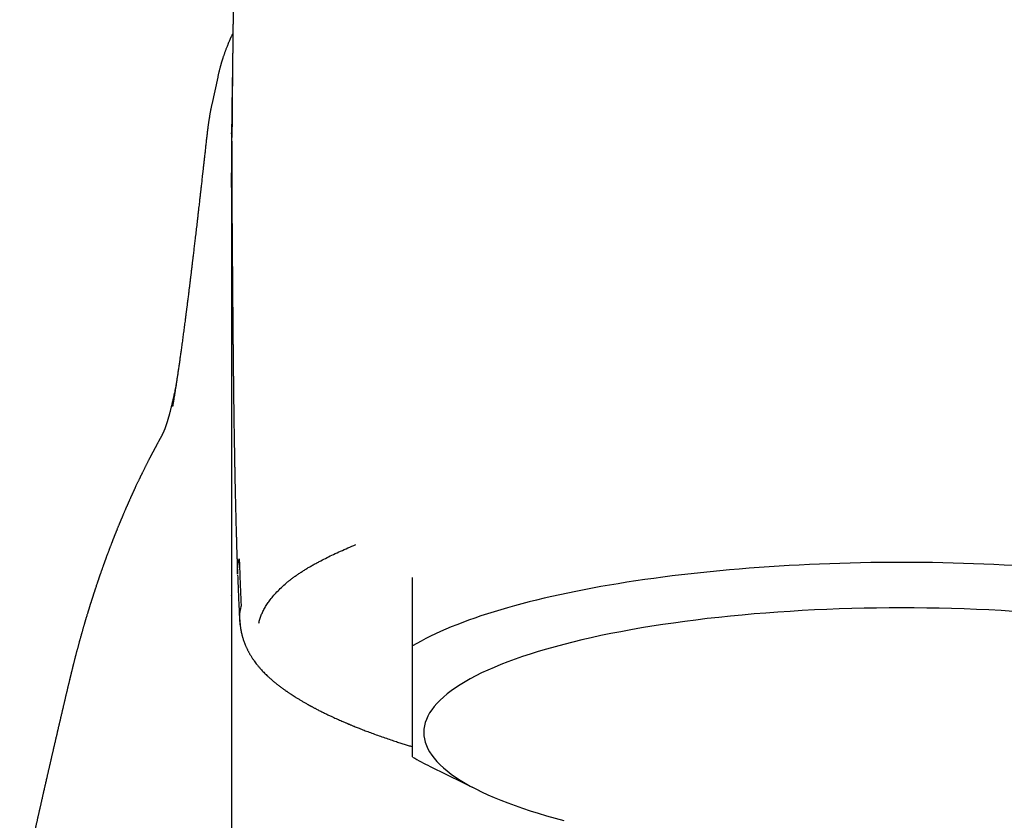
# Model space of a CAD drawing. Header units: millimetres. Extents: x 8 to 763, y 12 to 534.
# Tile 17 of 23: x 378 to 400, y 504 to 522. Entities that reach past the tile are written whole.
import ezdxf

# ---------------------------------------------------------------- set-up
doc = ezdxf.new("R2010")
doc.units = ezdxf.units.MM

msp = doc.modelspace()

# ---------------------------------------------------------------- linework, layer by layer
at = {"color": 7, "linetype": 'Continuous', "lineweight": 30}
for p, q in [((382.483, 520.389), (382.349, 519.77)), ((382.483, 520.385), (382.484, 520.389)), ((382.794, 519.109), (382.794, 519.131)), ((381.467, 512.981), (381.469, 512.991)), ((381.161, 512.211), (381.163, 512.213)), ((386.868, 507.596), (386.868, 509.136)), ((382.792, 508.725), (382.792, 508.727)), ((379.153, 506.843), (379.155, 506.85)), ((387.259, 504.886), (388.364, 504.342))]:
    msp.add_line(p, q, dxfattribs=at)
at = {"color": 7, "linetype": 'Continuous', "lineweight": 30, "flags": 128}
for points in [[(400.4, 509.403), (400.173, 509.415), (399.944, 509.426), (399.716, 509.436), (399.486, 509.445), (399.256, 509.452), (399.025, 509.459), (398.794, 509.464), (398.563, 509.468), (398.331, 509.471), (398.1, 509.473), (397.868, 509.473), (397.636, 509.473), (397.404, 509.471), (397.172, 509.468), (396.941, 509.464), (396.71, 509.459), (396.479, 509.452), (396.249, 509.445), (396.02, 509.436), (395.791, 509.426), (395.563, 509.415), (395.336, 509.403), (395.109, 509.389), (394.884, 509.375), (394.66, 509.359), (394.437, 509.343), (394.216, 509.325), (393.995, 509.306), (393.777, 509.286), (393.559, 509.265), (393.344, 509.242), (393.13, 509.219), (392.917, 509.195), (392.707, 509.169), (392.499, 509.143), (392.292, 509.115), (392.088, 509.087), (391.886, 509.057), (391.686, 509.026), (391.488, 508.995), (391.293, 508.962), (391.1, 508.929), (390.91, 508.894), (390.722, 508.859), (390.537, 508.822), (390.355, 508.785), (390.176, 508.746), (389.999, 508.707), (389.825, 508.667), (389.655, 508.626), (389.487, 508.585), (389.323, 508.542), (389.162, 508.498), (389.004, 508.454), (388.849, 508.409), (388.698, 508.363), (388.55, 508.317), (388.405, 508.27), (388.265, 508.222), (388.127, 508.173), (387.994, 508.124), (387.864, 508.073), (387.737, 508.023), (387.615, 507.971), (387.496, 507.92), (387.382, 507.867), (387.271, 507.814), (387.164, 507.76), (387.061, 507.706), (386.962, 507.652), (386.868, 507.596)], [(382.791, 508.725), (382.791, 497.785), (382.791, 486.846), (382.791, 475.907), (382.791, 464.968), (382.791, 454.028), (382.791, 443.088)], [(400.377, 508.373), (400.103, 508.39), (399.827, 508.404), (399.549, 508.416), (399.271, 508.427), (398.991, 508.435), (398.711, 508.442), (398.43, 508.447), (398.149, 508.45), (397.868, 508.451), (397.586, 508.45), (397.305, 508.447), (397.024, 508.442), (396.744, 508.435), (396.464, 508.427), (396.186, 508.416), (395.909, 508.404), (395.633, 508.39), (395.358, 508.373), (395.085, 508.355), (394.814, 508.335), (394.546, 508.314), (394.279, 508.29), (394.015, 508.265), (393.754, 508.238), (393.495, 508.209), (393.24, 508.178), (392.987, 508.145), (392.738, 508.111), (392.493, 508.076), (392.251, 508.038), (392.013, 507.999), (391.779, 507.958), (391.549, 507.916), (391.323, 507.872), (391.102, 507.827), (390.886, 507.78), (390.674, 507.731), (390.468, 507.682), (390.266, 507.63), (390.07, 507.578), (389.879, 507.524), (389.693, 507.469), (389.513, 507.413), (389.339, 507.355), (389.171, 507.296), (389.008, 507.236), (388.852, 507.176), (388.702, 507.114), (388.558, 507.05), (388.42, 506.987), (388.289, 506.922), (388.165, 506.856), (388.047, 506.789), (387.936, 506.722), (387.832, 506.654), (387.734, 506.585), (387.644, 506.516), (387.56, 506.446), (387.484, 506.375), (387.415, 506.304), (387.353, 506.233), (387.298, 506.161), (387.25, 506.088), (387.21, 506.016), (387.177, 505.943), (387.151, 505.87), (387.132, 505.797), (387.121, 505.724), (387.118, 505.65)], [(387.118, 505.65), (387.121, 505.577), (387.132, 505.504), (387.151, 505.431), (387.177, 505.358), (387.21, 505.285), (387.25, 505.212), (387.298, 505.14), (387.353, 505.068), (387.415, 504.997), (387.484, 504.925), (387.56, 504.855), (387.644, 504.785), (387.734, 504.715), (387.832, 504.647), (387.936, 504.579), (388.047, 504.511), (388.165, 504.445), (388.289, 504.379), (388.42, 504.314), (388.558, 504.25), (388.702, 504.187), (388.852, 504.125), (389.008, 504.064), (389.171, 504.004), (389.339, 503.945), (389.513, 503.888), (389.693, 503.832), (389.879, 503.776), (390.07, 503.723), (390.266, 503.67)]]:
    msp.add_lwpolyline(points, dxfattribs=at)
at = {"color": 7, "linetype": 'Continuous', "lineweight": 30}
msp.add_arc((389.694, 509.854), 5.533, 239.2808, 243.8866, dxfattribs=at)
for points, knots in [([(382.932, 527.016), (382.932, 527.015), (382.931, 526.994), (382.93, 526.955), (382.928, 526.877), (382.926, 526.78), (382.923, 526.651), (382.919, 526.509), (382.916, 526.355), (382.913, 526.229), (382.91, 526.134), (382.909, 526.072), (382.908, 526.016), (382.906, 525.966), (382.905, 525.918), (382.904, 525.869), (382.903, 525.814), (382.902, 525.751), (382.9, 525.681), (382.898, 525.608), (382.897, 525.535), (382.894, 525.411), (382.89, 525.233), (382.885, 524.997), (382.88, 524.758), (382.875, 524.516), (382.871, 524.271), (382.867, 524.068), (382.864, 523.912), (382.862, 523.805), (382.86, 523.706), (382.859, 523.622), (382.857, 523.551), (382.856, 523.486), (382.855, 523.415), (382.854, 523.337), (382.852, 523.252), (382.851, 523.165), (382.849, 523.08), (382.848, 522.997), (382.847, 522.915), (382.845, 522.829), (382.844, 522.733), (382.842, 522.623), (382.84, 522.504), (382.838, 522.383), (382.837, 522.266), (382.835, 522.152), (382.833, 522.044), (382.832, 521.944), (382.831, 521.852), (382.83, 521.767), (382.828, 521.686), (382.827, 521.602), (382.826, 521.512), (382.825, 521.415), (382.824, 521.313), (382.822, 521.208), (382.821, 521.103), (382.82, 521.002), (382.819, 520.908), (382.818, 520.816), (382.817, 520.722), (382.816, 520.625), (382.815, 520.526), (382.814, 520.427), (382.813, 520.338), (382.812, 520.261), (382.812, 520.192), (382.811, 520.121), (382.81, 520.039), (382.809, 519.95), (382.809, 519.858), (382.808, 519.767), (382.807, 519.69), (382.807, 519.624), (382.806, 519.569), (382.806, 519.512), (382.805, 519.453), (382.805, 519.394), (382.805, 519.335), (382.804, 519.276), (382.804, 519.215), (382.803, 519.15), (382.803, 519.088), (382.803, 519.048), (382.803, 519.032)], [0, 0, 0, 0, 0.000117, 0.007958, 0.014697, 0.029398, 0.04459, 0.063305, 0.082593, 0.102419, 0.110808, 0.118521, 0.125548, 0.131891, 0.137581, 0.143535, 0.150184, 0.158297, 0.167246, 0.176654, 0.185834, 0.194773, 0.223494, 0.252936, 0.28344, 0.313536, 0.344435, 0.375706, 0.389876, 0.403563, 0.41603, 0.427171, 0.435, 0.442917, 0.451776, 0.461571, 0.472512, 0.483578, 0.494288, 0.504646, 0.514718, 0.525348, 0.536785, 0.551145, 0.566509, 0.581747, 0.5965, 0.610769, 0.62456, 0.636999, 0.648529, 0.659129, 0.668879, 0.679038, 0.690412, 0.702623, 0.715387, 0.728673, 0.742254, 0.754806, 0.766436, 0.777566, 0.789241, 0.80147, 0.81389, 0.826405, 0.838398, 0.847113, 0.855391, 0.864182, 0.873616, 0.88593, 0.897372, 0.908149, 0.919701, 0.926159, 0.932939, 0.940058, 0.947516, 0.955047, 0.961867, 0.969811, 0.976848, 0.984839, 0.993986, 1, 1, 1, 1]), ([(382.825, 521.378), (382.821, 521.37), (382.813, 521.354), (382.802, 521.331), (382.793, 521.31), (382.785, 521.294), (382.779, 521.281), (382.773, 521.268), (382.766, 521.252), (382.758, 521.233), (382.749, 521.214), (382.741, 521.194), (382.733, 521.175), (382.725, 521.156), (382.716, 521.136), (382.705, 521.109), (382.693, 521.078), (382.68, 521.045), (382.669, 521.016), (382.658, 520.987), (382.648, 520.959), (382.638, 520.931), (382.629, 520.906), (382.621, 520.882), (382.613, 520.86), (382.604, 520.834), (382.596, 520.808), (382.588, 520.784), (382.581, 520.762), (382.574, 520.74), (382.567, 520.716), (382.561, 520.695), (382.556, 520.676), (382.552, 520.662), (382.548, 520.649), (382.545, 520.637), (382.54, 520.621), (382.534, 520.6), (382.528, 520.578), (382.523, 520.557), (382.518, 520.536), (382.512, 520.514), (382.506, 520.488), (382.499, 520.459), (382.491, 520.424), (382.485, 520.398), (382.482, 520.384)], [0, 0, 0, 0, 0.022619, 0.047996, 0.069956, 0.086612, 0.096933, 0.10946, 0.125672, 0.145572, 0.16661, 0.185625, 0.205427, 0.222857, 0.242547, 0.265712, 0.30451, 0.336487, 0.364825, 0.393012, 0.421036, 0.448937, 0.47695, 0.496602, 0.519129, 0.545065, 0.572955, 0.596856, 0.616886, 0.639224, 0.665234, 0.686525, 0.705041, 0.71983, 0.730903, 0.742261, 0.757364, 0.779961, 0.804498, 0.825629, 0.843285, 0.86594, 0.893435, 0.925856, 0.961446, 1, 1, 1, 1]), ([(382.816, 520.628), (382.816, 520.609), (382.815, 520.561), (382.813, 520.486), (382.812, 520.406), (382.811, 520.335), (382.81, 520.272), (382.809, 520.214), (382.808, 520.157), (382.807, 520.101), (382.806, 520.044), (382.805, 519.983), (382.804, 519.918), (382.803, 519.853), (382.802, 519.789), (382.802, 519.73), (382.801, 519.671), (382.8, 519.61), (382.799, 519.545), (382.798, 519.479), (382.797, 519.413), (382.797, 519.348), (382.796, 519.284), (382.795, 519.225), (382.795, 519.175), (382.794, 519.145), (382.794, 519.131)], [0, 0, 0, 0, 0.038382, 0.09739, 0.151652, 0.199491, 0.240428, 0.278703, 0.316979, 0.353533, 0.391273, 0.431501, 0.475868, 0.521065, 0.562986, 0.602001, 0.640783, 0.680602, 0.723819, 0.770601, 0.811148, 0.855511, 0.900541, 0.939696, 0.972774, 1, 1, 1, 1]), ([(382.349, 519.772), (382.347, 519.76), (382.342, 519.737), (382.336, 519.707), (382.331, 519.684), (382.327, 519.666), (382.324, 519.651), (382.322, 519.637), (382.318, 519.615), (382.312, 519.585), (382.306, 519.553), (382.302, 519.525), (382.298, 519.503), (382.294, 519.48), (382.29, 519.454), (382.285, 519.424), (382.281, 519.396), (382.277, 519.373), (382.274, 519.352), (382.271, 519.329), (382.267, 519.304), (382.264, 519.279), (382.261, 519.256), (382.259, 519.238), (382.257, 519.223), (382.255, 519.21), (382.254, 519.198), (382.252, 519.187), (382.251, 519.175), (382.249, 519.16), (382.247, 519.141), (382.243, 519.115), (382.24, 519.081), (382.235, 519.04), (382.229, 518.993), (382.226, 518.959), (382.224, 518.942)], [0, 0, 0, 0, 0.039566, 0.071564, 0.096061, 0.11454, 0.131416, 0.147008, 0.16151, 0.203151, 0.245291, 0.271123, 0.295299, 0.318756, 0.348946, 0.38722, 0.421026, 0.444193, 0.466378, 0.494734, 0.525317, 0.556726, 0.584924, 0.607152, 0.624197, 0.639457, 0.654253, 0.667304, 0.681164, 0.700648, 0.726205, 0.75774, 0.80538, 0.861882, 0.926893, 1, 1, 1, 1]), ([(382.224, 518.941), (382.22, 518.904), (382.211, 518.832), (382.2, 518.727), (382.189, 518.627), (382.178, 518.533), (382.168, 518.445), (382.159, 518.362), (382.15, 518.283), (382.141, 518.206), (382.133, 518.134), (382.126, 518.068), (382.119, 518.007), (382.113, 517.955), (382.108, 517.911), (382.104, 517.873), (382.1, 517.84), (382.097, 517.811), (382.094, 517.787), (382.092, 517.767), (382.089, 517.748), (382.087, 517.73), (382.084, 517.7), (382.079, 517.658), (382.073, 517.603), (382.066, 517.542), (382.058, 517.475), (382.05, 517.402), (382.041, 517.325), (382.032, 517.244), (382.02, 517.14), (382.005, 517.013), (381.988, 516.865), (381.974, 516.746), (381.963, 516.657), (381.956, 516.598), (381.949, 516.538), (381.942, 516.478), (381.935, 516.419), (381.929, 516.365), (381.923, 516.317), (381.918, 516.276), (381.914, 516.239), (381.91, 516.207), (381.907, 516.181), (381.904, 516.16), (381.902, 516.146), (381.901, 516.132), (381.9, 516.121), (381.898, 516.109), (381.897, 516.096), (381.894, 516.079), (381.892, 516.058), (381.889, 516.033), (381.886, 516.005), (381.882, 515.973), (381.878, 515.939), (381.873, 515.901), (381.868, 515.862), (381.861, 515.806), (381.853, 515.735), (381.842, 515.65), (381.832, 515.57), (381.823, 515.499), (381.816, 515.436), (381.809, 515.381), (381.802, 515.33), (381.797, 515.285), (381.792, 515.248), (381.788, 515.216), (381.784, 515.187), (381.781, 515.161), (381.778, 515.136), (381.775, 515.112), (381.771, 515.086), (381.767, 515.056), (381.763, 515.022), (381.758, 514.984), (381.753, 514.944), (381.746, 514.895), (381.739, 514.838), (381.731, 514.774), (381.722, 514.71), (381.714, 514.646), (381.705, 514.582), (381.696, 514.517), (381.688, 514.451), (381.679, 514.386), (381.67, 514.323), (381.662, 514.263), (381.654, 514.21), (381.648, 514.16), (381.641, 514.114), (381.634, 514.066), (381.627, 514.016), (381.618, 513.949), (381.606, 513.869), (381.592, 513.776), (381.579, 513.687), (381.567, 513.602), (381.554, 513.519), (381.544, 513.452), (381.535, 513.399), (381.529, 513.359), (381.523, 513.319), (381.516, 513.28), (381.511, 513.246), (381.507, 513.219), (381.503, 513.197), (381.499, 513.173), (381.495, 513.146), (381.49, 513.117), (381.485, 513.085), (381.479, 513.052), (381.473, 513.016), (381.469, 512.991), (381.467, 512.979)], [0, 0, 0, 0, 0.014214, 0.027767, 0.040657, 0.052885, 0.064452, 0.075356, 0.085599, 0.096102, 0.105804, 0.114706, 0.122807, 0.130108, 0.135847, 0.140971, 0.145481, 0.149377, 0.152658, 0.155286, 0.157741, 0.160321, 0.163025, 0.169963, 0.177605, 0.185914, 0.195445, 0.205618, 0.216435, 0.227894, 0.239997, 0.261072, 0.282612, 0.30461, 0.313376, 0.322214, 0.331122, 0.3401, 0.349148, 0.357947, 0.364821, 0.371085, 0.376738, 0.381782, 0.386216, 0.388789, 0.391101, 0.393151, 0.39494, 0.396537, 0.398425, 0.401196, 0.404517, 0.40839, 0.412813, 0.417787, 0.423208, 0.429161, 0.435582, 0.441998, 0.45619, 0.46984, 0.48295, 0.495519, 0.505016, 0.514178, 0.522934, 0.531049, 0.536733, 0.542043, 0.546979, 0.551541, 0.55573, 0.559644, 0.56395, 0.569284, 0.575246, 0.581834, 0.589045, 0.596545, 0.607846, 0.619314, 0.63095, 0.642753, 0.654584, 0.665993, 0.679081, 0.691512, 0.703327, 0.71483, 0.726083, 0.734805, 0.74394, 0.753612, 0.763821, 0.774481, 0.794408, 0.813778, 0.832629, 0.851, 0.869317, 0.887821, 0.897253, 0.906343, 0.915343, 0.924574, 0.934037, 0.938564, 0.943811, 0.949781, 0.956473, 0.963887, 0.971871, 0.980552, 0.989928, 1, 1, 1, 1]), ([(382.794, 519.109), (382.794, 519.108), (382.794, 519.1), (382.794, 519.091), (382.794, 519.081), (382.794, 519.071), (382.794, 519.06), (382.793, 519.05), (382.793, 519.033), (382.793, 519.011), (382.793, 518.983), (382.793, 518.955), (382.792, 518.929), (382.792, 518.904), (382.792, 518.875), (382.792, 518.84), (382.791, 518.797), (382.791, 518.753), (382.791, 518.713), (382.791, 518.675), (382.791, 518.638), (382.791, 518.597), (382.791, 518.557), (382.79, 518.519), (382.79, 518.484), (382.79, 518.451), (382.79, 518.422), (382.79, 518.398), (382.79, 518.377), (382.79, 518.356), (382.79, 518.333), (382.79, 518.306), (382.79, 518.277), (382.79, 518.253), (382.79, 518.238), (382.79, 518.234)], [0, 0, 0, 0, 0.001294, 0.014433, 0.027173, 0.039981, 0.052858, 0.065802, 0.078822, 0.111061, 0.145931, 0.179146, 0.211219, 0.240878, 0.268129, 0.315396, 0.366998, 0.419865, 0.469787, 0.508484, 0.55086, 0.597121, 0.646023, 0.685437, 0.725174, 0.761957, 0.79524, 0.819351, 0.841229, 0.863436, 0.889113, 0.918266, 0.950277, 0.985635, 1, 1, 1, 1]), ([(382.803, 518.95), (382.803, 518.949), (382.803, 518.945), (382.803, 518.937), (382.803, 518.928), (382.803, 518.919), (382.803, 518.907), (382.802, 518.894), (382.802, 518.878), (382.802, 518.86), (382.802, 518.837), (382.802, 518.811), (382.802, 518.782), (382.802, 518.752), (382.802, 518.724), (382.801, 518.699), (382.801, 518.676), (382.801, 518.65), (382.801, 518.618), (382.801, 518.582), (382.801, 518.543), (382.801, 518.502), (382.801, 518.458), (382.801, 518.409), (382.801, 518.357), (382.8, 518.304), (382.8, 518.253), (382.8, 518.2), (382.8, 518.15), (382.801, 518.101), (382.801, 518.055), (382.801, 518.01), (382.801, 517.97), (382.801, 517.935), (382.801, 517.902), (382.801, 517.871), (382.801, 517.837), (382.801, 517.799), (382.801, 517.757), (382.801, 517.71), (382.802, 517.656), (382.802, 517.598), (382.802, 517.538), (382.802, 517.482), (382.803, 517.429), (382.803, 517.376), (382.803, 517.323), (382.803, 517.27), (382.804, 517.217), (382.804, 517.167), (382.804, 517.115), (382.805, 517.06), (382.805, 517.004), (382.805, 516.951), (382.806, 516.904), (382.806, 516.863), (382.806, 516.823), (382.806, 516.781), (382.807, 516.733), (382.807, 516.684), (382.807, 516.637), (382.808, 516.598), (382.808, 516.564), (382.808, 516.532), (382.809, 516.501), (382.809, 516.465), (382.809, 516.415), (382.81, 516.356), (382.81, 516.291), (382.811, 516.232), (382.811, 516.176), (382.812, 516.121), (382.812, 516.066), (382.812, 516.007), (382.813, 515.943), (382.814, 515.873), (382.814, 515.798), (382.815, 515.725), (382.815, 515.655), (382.816, 515.586), (382.817, 515.52), (382.817, 515.457), (382.818, 515.402), (382.818, 515.349), (382.818, 515.299), (382.819, 515.25), (382.819, 515.205), (382.82, 515.16), (382.82, 515.112), (382.82, 515.062), (382.821, 515.014), (382.821, 514.971), (382.822, 514.933), (382.822, 514.895), (382.822, 514.854), (382.823, 514.808), (382.823, 514.76), (382.824, 514.716), (382.824, 514.678), (382.824, 514.647), (382.825, 514.619), (382.825, 514.589), (382.825, 514.557), (382.825, 514.515), (382.826, 514.467), (382.826, 514.414), (382.827, 514.364), (382.827, 514.322), (382.828, 514.29), (382.828, 514.267), (382.828, 514.245), (382.828, 514.22), (382.829, 514.187), (382.829, 514.146), (382.83, 514.097), (382.83, 514.044), (382.831, 513.988), (382.831, 513.932), (382.832, 513.881), (382.832, 513.836), (382.833, 513.8), (382.833, 513.767), (382.833, 513.732), (382.834, 513.694), (382.834, 513.654), (382.835, 513.613), (382.835, 513.573), (382.836, 513.534), (382.836, 513.499), (382.836, 513.46), (382.837, 513.417), (382.838, 513.368), (382.838, 513.318), (382.839, 513.267), (382.839, 513.217), (382.84, 513.168), (382.84, 513.128), (382.841, 513.096), (382.841, 513.071), (382.841, 513.048), (382.842, 513.025), (382.842, 513), (382.842, 512.971), (382.843, 512.937), (382.843, 512.902), (382.844, 512.869), (382.844, 512.839), (382.845, 512.809), (382.845, 512.779), (382.845, 512.749), (382.846, 512.722), (382.846, 512.691), (382.847, 512.654), (382.847, 512.611), (382.848, 512.566), (382.849, 512.519), (382.849, 512.474), (382.85, 512.431), (382.851, 512.392), (382.851, 512.355), (382.852, 512.303), (382.853, 512.236), (382.854, 512.153), (382.856, 512.085), (382.857, 512.033), (382.857, 511.997), (382.858, 511.959), (382.858, 511.921), (382.859, 511.884), (382.86, 511.85), (382.86, 511.823), (382.861, 511.803), (382.861, 511.787), (382.861, 511.773), (382.861, 511.756), (382.862, 511.734), (382.862, 511.706), (382.863, 511.671), (382.864, 511.632), (382.865, 511.584), (382.866, 511.53), (382.867, 511.47), (382.868, 511.409), (382.869, 511.348), (382.871, 511.285), (382.872, 511.222), (382.873, 511.168), (382.874, 511.123), (382.875, 511.089), (382.875, 511.061), (382.876, 511.034), (382.877, 511.005), (382.877, 510.973), (382.879, 510.919), (382.88, 510.842), (382.883, 510.743), (382.885, 510.638), (382.888, 510.545), (382.89, 510.466), (382.891, 510.403), (382.893, 510.339), (382.895, 510.276), (382.896, 510.218), (382.898, 510.166), (382.899, 510.12), (382.9, 510.082), (382.901, 510.056), (382.902, 510.037), (382.902, 510.02), (382.903, 509.993), (382.904, 509.953), (382.906, 509.902), (382.907, 509.843), (382.909, 509.776), (382.912, 509.7), (382.914, 509.616), (382.918, 509.522), (382.921, 509.421), (382.924, 509.317), (382.927, 509.246), (382.928, 509.212)], [0, 0, 0, 0, 0.000173, 0.001078, 0.002637, 0.004169, 0.005556, 0.008251, 0.010525, 0.01324, 0.016975, 0.021139, 0.025731, 0.030818, 0.035281, 0.039077, 0.04244, 0.045913, 0.05131, 0.056907, 0.062694, 0.068853, 0.075529, 0.082581, 0.090713, 0.098443, 0.105936, 0.113293, 0.121121, 0.127679, 0.13448, 0.14075, 0.14635, 0.151335, 0.155666, 0.15987, 0.164357, 0.16949, 0.17527, 0.181696, 0.188356, 0.19688, 0.204662, 0.211703, 0.218586, 0.225028, 0.231747, 0.238545, 0.244999, 0.251097, 0.257118, 0.26373, 0.270958, 0.277061, 0.282538, 0.287328, 0.29152, 0.296198, 0.301689, 0.307991, 0.312948, 0.317346, 0.321184, 0.324464, 0.327653, 0.331577, 0.336251, 0.343881, 0.35086, 0.357123, 0.362853, 0.368554, 0.374347, 0.380279, 0.386668, 0.394016, 0.401865, 0.409383, 0.416222, 0.422761, 0.429776, 0.435822, 0.441225, 0.446146, 0.451193, 0.455823, 0.460165, 0.464384, 0.468835, 0.47386, 0.478642, 0.482791, 0.486148, 0.489499, 0.493434, 0.497829, 0.502429, 0.507139, 0.510373, 0.513073, 0.515658, 0.518399, 0.521393, 0.524707, 0.530053, 0.534978, 0.539542, 0.544042, 0.546467, 0.548423, 0.55044, 0.552758, 0.555376, 0.559577, 0.564123, 0.56897, 0.574121, 0.579518, 0.584317, 0.588262, 0.591784, 0.594297, 0.597417, 0.601158, 0.604904, 0.60834, 0.612369, 0.615867, 0.618835, 0.622127, 0.626236, 0.630726, 0.635318, 0.63998, 0.644529, 0.64894, 0.653123, 0.655434, 0.65764, 0.659748, 0.661762, 0.663894, 0.666581, 0.669634, 0.672976, 0.676003, 0.67868, 0.681008, 0.684118, 0.686702, 0.688927, 0.691631, 0.694961, 0.698881, 0.703094, 0.707154, 0.711395, 0.715291, 0.718584, 0.721824, 0.725198, 0.732473, 0.739884, 0.747491, 0.750628, 0.75386, 0.757186, 0.760606, 0.764093, 0.767138, 0.769546, 0.771318, 0.772471, 0.773643, 0.775149, 0.776988, 0.779585, 0.782645, 0.786168, 0.790089, 0.79531, 0.800616, 0.806005, 0.811479, 0.817037, 0.822678, 0.828036, 0.831593, 0.834567, 0.83696, 0.839142, 0.841674, 0.844563, 0.84771, 0.856005, 0.864755, 0.874035, 0.883902, 0.889304, 0.894867, 0.90059, 0.906341, 0.911487, 0.915944, 0.920174, 0.923517, 0.925973, 0.927059, 0.928566, 0.930516, 0.93427, 0.939019, 0.944117, 0.950013, 0.956706, 0.964194, 0.972476, 0.981384, 0.991055, 1, 1, 1, 1]), ([(382.803, 518.95), (382.803, 518.958), (382.803, 518.987), (382.803, 519.013), (382.803, 519.032)], [0, 0, 0, 0, 0.303742, 1, 1, 1, 1]), ([(382.791, 518.257), (382.791, 518.16), (382.791, 517.953), (382.791, 517.624), (382.791, 517.271), (382.791, 516.908), (382.791, 516.537), (382.791, 516.157), (382.791, 515.755), (382.791, 515.33), (382.791, 514.881), (382.791, 514.421), (382.791, 513.951), (382.791, 513.47), (382.791, 512.979), (382.791, 512.478), (382.791, 511.967), (382.791, 511.445), (382.791, 510.917), (382.791, 510.381), (382.791, 509.84), (382.791, 509.289), (382.791, 508.914), (382.791, 508.727)], [0, 0, 0, 0, 0.039058, 0.08413, 0.129201, 0.174271, 0.219342, 0.264412, 0.309482, 0.359059, 0.408636, 0.458214, 0.507791, 0.557369, 0.606946, 0.656524, 0.706101, 0.755677, 0.805253, 0.853942, 0.90263, 0.951316, 1, 1, 1, 1]), ([(382.801, 517.781), (382.801, 517.781), (382.795, 517.881), (382.792, 518.032), (382.792, 518.183), (382.792, 518.234)], [0, 0, 0, 0, 0.0050923, 0.6613526, 1, 1, 1, 1]), ([(381.548, 513.48), (381.547, 513.473), (381.544, 513.459), (381.537, 513.425), (381.527, 513.377), (381.515, 513.319), (381.506, 513.274), (381.499, 513.241), (381.494, 513.221), (381.49, 513.2), (381.485, 513.178), (381.48, 513.157), (381.476, 513.137), (381.472, 513.118), (381.468, 513.1), (381.464, 513.083), (381.46, 513.067), (381.457, 513.052), (381.453, 513.039), (381.45, 513.025), (381.447, 513.011), (381.443, 512.995), (381.438, 512.975), (381.433, 512.954), (381.427, 512.931), (381.421, 512.907), (381.415, 512.884), (381.41, 512.862), (381.404, 512.842), (381.4, 512.824), (381.395, 512.809), (381.392, 512.795), (381.388, 512.781), (381.384, 512.768), (381.38, 512.755), (381.377, 512.742), (381.373, 512.73), (381.37, 512.719), (381.367, 512.709), (381.364, 512.698), (381.36, 512.685), (381.356, 512.671), (381.352, 512.658), (381.348, 512.644), (381.343, 512.63), (381.339, 512.615), (381.335, 512.603), (381.332, 512.593), (381.329, 512.585), (381.326, 512.577), (381.324, 512.568), (381.321, 512.56), (381.318, 512.552), (381.315, 512.544), (381.313, 512.536), (381.31, 512.529), (381.308, 512.522), (381.306, 512.516), (381.304, 512.511), (381.302, 512.507), (381.301, 512.503), (381.299, 512.499), (381.298, 512.494), (381.296, 512.49), (381.294, 512.485), (381.292, 512.479), (381.29, 512.474), (381.288, 512.468), (381.285, 512.463), (381.283, 512.457), (381.281, 512.452), (381.28, 512.448), (381.278, 512.445), (381.277, 512.441), (381.275, 512.437), (381.273, 512.433), (381.271, 512.428), (381.269, 512.423), (381.267, 512.418), (381.265, 512.413), (381.263, 512.408), (381.261, 512.404), (381.26, 512.401), (381.258, 512.398), (381.257, 512.395), (381.256, 512.392), (381.254, 512.389), (381.253, 512.386), (381.251, 512.382), (381.249, 512.379), (381.248, 512.375), (381.246, 512.371), (381.244, 512.368), (381.243, 512.365), (381.241, 512.361), (381.239, 512.357), (381.237, 512.352), (381.235, 512.348), (381.233, 512.344), (381.231, 512.341), (381.229, 512.338), (381.228, 512.335), (381.227, 512.332), (381.225, 512.329), (381.224, 512.327), (381.222, 512.323), (381.22, 512.319), (381.217, 512.314), (381.215, 512.309), (381.211, 512.303), (381.208, 512.296), (381.204, 512.289), (381.2, 512.281), (381.195, 512.272), (381.189, 512.262), (381.183, 512.251), (381.177, 512.239), (381.17, 512.227), (381.165, 512.218), (381.163, 512.214)], [0, 0, 0, 0, 0.007866, 0.016926, 0.041524, 0.066537, 0.092118, 0.100896, 0.110053, 0.119682, 0.129783, 0.139953, 0.149479, 0.158346, 0.167446, 0.1758, 0.183644, 0.190998, 0.197862, 0.204552, 0.211824, 0.21971, 0.230494, 0.242223, 0.25489, 0.268401, 0.281933, 0.294408, 0.306563, 0.318108, 0.326746, 0.335343, 0.34491, 0.352931, 0.36156, 0.370413, 0.378665, 0.38629, 0.393288, 0.399658, 0.409937, 0.420056, 0.430443, 0.441102, 0.452193, 0.463791, 0.475642, 0.482814, 0.489882, 0.496918, 0.504562, 0.512964, 0.520098, 0.5277, 0.535722, 0.543323, 0.550195, 0.556687, 0.562361, 0.567215, 0.571501, 0.575944, 0.580587, 0.586316, 0.592356, 0.599142, 0.60681, 0.613578, 0.620911, 0.628226, 0.63484, 0.640751, 0.645873, 0.650703, 0.656048, 0.661932, 0.66989, 0.678248, 0.686276, 0.693961, 0.701302, 0.708285, 0.713492, 0.718451, 0.723162, 0.727786, 0.733084, 0.739157, 0.744978, 0.751368, 0.757994, 0.76434, 0.7704, 0.776174, 0.781663, 0.790983, 0.799348, 0.806944, 0.814409, 0.821067, 0.827067, 0.833199, 0.83718, 0.841259, 0.845566, 0.850792, 0.857039, 0.863605, 0.871015, 0.87927, 0.888371, 0.898319, 0.909113, 0.920756, 0.934544, 0.949361, 0.965208, 0.982087, 1, 1, 1, 1]), ([(381.161, 512.211), (381.157, 512.204), (381.15, 512.189), (381.139, 512.169), (381.128, 512.149), (381.118, 512.131), (381.108, 512.113), (381.1, 512.097), (381.091, 512.082), (381.084, 512.067), (381.076, 512.054), (381.07, 512.041), (381.063, 512.029), (381.058, 512.019), (381.052, 512.009), (381.048, 512), (381.044, 511.993), (381.04, 511.985), (381.035, 511.977), (381.031, 511.968), (381.026, 511.959), (381.021, 511.949), (381.015, 511.938), (381.008, 511.924), (381, 511.909), (380.991, 511.893), (380.983, 511.877), (380.974, 511.86), (380.965, 511.843), (380.956, 511.826), (380.948, 511.81), (380.94, 511.794), (380.931, 511.776), (380.921, 511.758), (380.911, 511.738), (380.901, 511.718), (380.891, 511.698), (380.88, 511.677), (380.869, 511.655), (380.858, 511.632), (380.846, 511.609), (380.833, 511.583), (380.819, 511.555), (380.805, 511.526), (380.792, 511.499), (380.78, 511.476), (380.77, 511.456), (380.761, 511.437), (380.752, 511.419), (380.745, 511.404), (380.738, 511.39), (380.732, 511.376), (380.724, 511.361), (380.715, 511.342), (380.705, 511.322), (380.695, 511.301), (380.685, 511.279), (380.673, 511.253), (380.659, 511.224), (380.644, 511.192), (380.632, 511.166), (380.623, 511.148), (380.618, 511.136), (380.612, 511.125), (380.607, 511.114), (380.603, 511.104), (380.598, 511.095), (380.595, 511.087), (380.591, 511.08), (380.588, 511.073), (380.585, 511.067), (380.582, 511.06), (380.579, 511.053), (380.575, 511.045), (380.572, 511.037), (380.567, 511.027), (380.562, 511.015), (380.556, 511.002), (380.549, 510.987), (380.542, 510.972), (380.535, 510.957), (380.527, 510.939), (380.519, 510.921), (380.51, 510.9), (380.5, 510.879), (380.492, 510.861), (380.486, 510.847), (380.481, 510.835), (380.476, 510.824), (380.471, 510.813), (380.467, 510.803), (380.463, 510.794), (380.459, 510.786), (380.456, 510.779), (380.453, 510.773), (380.451, 510.767), (380.449, 510.763), (380.447, 510.758), (380.445, 510.754), (380.443, 510.749), (380.44, 510.742), (380.436, 510.733), (380.43, 510.721), (380.424, 510.707), (380.418, 510.693), (380.412, 510.678), (380.405, 510.662), (380.397, 510.644), (380.389, 510.625), (380.38, 510.604), (380.371, 510.583), (380.361, 510.56), (380.353, 510.542), (380.347, 510.527), (380.343, 510.518), (380.339, 510.508), (380.335, 510.499), (380.332, 510.491), (380.329, 510.484), (380.326, 510.476), (380.323, 510.47), (380.32, 510.464), (380.318, 510.458), (380.316, 510.453), (380.314, 510.448), (380.311, 510.44), (380.307, 510.431), (380.303, 510.421), (380.298, 510.411), (380.293, 510.399), (380.288, 510.386), (380.282, 510.372), (380.276, 510.357), (380.269, 510.341), (380.263, 510.325), (380.255, 510.307), (380.247, 510.288), (380.239, 510.266), (380.229, 510.244), (380.222, 510.225), (380.216, 510.21), (380.212, 510.2), (380.208, 510.19), (380.204, 510.18), (380.2, 510.171), (380.196, 510.161), (380.192, 510.151), (380.189, 510.143), (380.186, 510.137), (380.184, 510.131), (380.181, 510.124), (380.179, 510.118), (380.176, 510.11), (380.172, 510.102), (380.169, 510.092), (380.164, 510.081), (380.159, 510.068), (380.153, 510.054), (380.148, 510.04), (380.142, 510.025), (380.136, 510.01), (380.13, 509.994), (380.124, 509.979), (380.119, 509.967), (380.115, 509.955), (380.111, 509.945), (380.107, 509.935), (380.103, 509.926), (380.098, 509.913), (380.092, 509.896), (380.084, 509.875), (380.075, 509.853), (380.067, 509.831), (380.058, 509.808), (380.049, 509.784), (380.04, 509.759), (380.03, 509.733), (380.02, 509.707), (380.009, 509.678), (379.997, 509.645), (379.984, 509.609), (379.973, 509.581), (379.966, 509.561), (379.961, 509.548), (379.956, 509.535), (379.952, 509.523), (379.947, 509.509), (379.942, 509.495), (379.937, 509.481), (379.931, 509.466), (379.926, 509.451), (379.92, 509.435), (379.914, 509.419), (379.909, 509.404), (379.902, 509.385), (379.894, 509.362), (379.885, 509.337), (379.877, 509.313), (379.869, 509.29), (379.861, 509.268), (379.854, 509.247), (379.847, 509.228), (379.84, 509.209), (379.834, 509.192), (379.829, 509.176), (379.823, 509.161), (379.819, 509.147), (379.814, 509.134), (379.811, 509.123), (379.807, 509.113), (379.804, 509.104), (379.802, 509.097), (379.8, 509.092), (379.799, 509.089), (379.798, 509.085), (379.796, 509.081), (379.794, 509.076), (379.793, 509.071), (379.79, 509.064), (379.788, 509.057), (379.785, 509.05), (379.783, 509.041), (379.779, 509.032), (379.776, 509.022), (379.773, 509.012), (379.767, 508.994), (379.758, 508.967), (379.746, 508.931), (379.736, 508.902), (379.728, 508.879), (379.723, 508.864), (379.718, 508.849), (379.714, 508.835), (379.71, 508.822), (379.706, 508.81), (379.702, 508.8), (379.7, 508.792), (379.698, 508.786), (379.696, 508.78), (379.694, 508.775), (379.692, 508.769), (379.69, 508.763), (379.688, 508.756), (379.686, 508.748), (379.683, 508.739), (379.679, 508.729), (379.676, 508.718), (379.672, 508.706), (379.668, 508.693), (379.663, 508.68), (379.658, 508.663), (379.652, 508.644), (379.645, 508.622), (379.638, 508.602), (379.633, 508.583), (379.627, 508.565), (379.622, 508.549), (379.617, 508.533), (379.612, 508.518), (379.608, 508.504), (379.604, 508.492), (379.6, 508.48), (379.597, 508.469), (379.594, 508.459), (379.591, 508.451), (379.589, 508.444), (379.587, 508.438), (379.586, 508.432), (379.583, 508.426), (379.581, 508.418), (379.579, 508.41), (379.576, 508.401), (379.573, 508.391), (379.57, 508.38), (379.566, 508.369), (379.562, 508.356), (379.558, 508.343), (379.553, 508.326), (379.546, 508.304), (379.539, 508.28), (379.532, 508.257), (379.526, 508.237), (379.52, 508.217), (379.514, 508.197), (379.508, 508.176), (379.502, 508.156), (379.496, 508.135), (379.49, 508.115), (379.484, 508.096), (379.478, 508.076), (379.473, 508.056), (379.466, 508.034), (379.46, 508.013), (379.454, 507.991), (379.447, 507.969), (379.441, 507.946), (379.434, 507.922), (379.427, 507.898), (379.42, 507.874), (379.414, 507.851), (379.408, 507.829), (379.402, 507.808), (379.396, 507.787), (379.39, 507.764), (379.383, 507.741), (379.376, 507.716), (379.369, 507.689), (379.361, 507.661), (379.353, 507.631), (379.345, 507.601), (379.337, 507.571), (379.329, 507.543), (379.322, 507.517), (379.316, 507.492), (379.309, 507.466), (379.302, 507.44), (379.295, 507.415), (379.289, 507.391), (379.283, 507.368), (379.277, 507.344), (379.271, 507.321), (379.265, 507.297), (379.259, 507.274), (379.253, 507.253), (379.248, 507.232), (379.243, 507.213), (379.239, 507.195), (379.235, 507.178), (379.23, 507.162), (379.226, 507.145), (379.222, 507.128), (379.217, 507.11), (379.213, 507.091), (379.208, 507.072), (379.203, 507.051), (379.198, 507.032), (379.194, 507.013), (379.189, 506.996), (379.185, 506.978), (379.181, 506.959), (379.176, 506.94), (379.171, 506.92), (379.166, 506.9), (379.162, 506.881), (379.157, 506.863), (379.154, 506.85), (379.153, 506.844)], [0, 0, 0, 0, 0.0044, 0.008596, 0.012588, 0.016377, 0.019961, 0.023283, 0.026408, 0.029336, 0.032067, 0.03465, 0.037029, 0.039203, 0.041172, 0.042936, 0.044495, 0.045849, 0.047526, 0.049282, 0.05114, 0.0531, 0.055162, 0.058016, 0.061044, 0.064246, 0.067533, 0.070978, 0.074409, 0.077751, 0.081006, 0.084172, 0.08725, 0.091338, 0.09526, 0.099076, 0.103032, 0.10723, 0.1116, 0.116142, 0.120838, 0.1255, 0.131468, 0.137282, 0.142943, 0.147071, 0.151035, 0.154829, 0.158452, 0.16118, 0.163819, 0.166526, 0.169338, 0.17314, 0.17712, 0.181277, 0.185611, 0.190106, 0.19617, 0.202436, 0.208901, 0.211119, 0.213359, 0.215612, 0.217734, 0.219673, 0.2214, 0.222952, 0.224328, 0.225529, 0.226759, 0.22804, 0.229437, 0.23095, 0.232578, 0.234322, 0.236709, 0.239283, 0.242045, 0.244976, 0.248003, 0.251119, 0.254905, 0.258814, 0.262845, 0.266999, 0.269122, 0.271276, 0.273457, 0.275537, 0.277451, 0.279198, 0.28078, 0.282195, 0.283324, 0.284319, 0.285181, 0.285996, 0.286858, 0.287766, 0.288722, 0.29084, 0.293158, 0.295675, 0.298391, 0.301306, 0.3044, 0.307644, 0.311386, 0.315309, 0.319414, 0.323701, 0.328169, 0.330007, 0.331872, 0.333667, 0.335343, 0.336899, 0.338336, 0.339653, 0.340964, 0.342131, 0.343153, 0.34403, 0.344841, 0.346408, 0.34813, 0.350006, 0.352036, 0.354222, 0.356709, 0.359369, 0.362195, 0.365141, 0.368201, 0.371374, 0.375261, 0.379306, 0.383509, 0.38787, 0.389875, 0.391881, 0.39378, 0.395563, 0.39723, 0.399237, 0.401045, 0.402654, 0.40375, 0.4048, 0.405964, 0.407251, 0.408658, 0.410188, 0.411839, 0.41411, 0.416578, 0.419239, 0.421904, 0.424451, 0.427607, 0.430561, 0.433312, 0.435597, 0.437722, 0.439684, 0.441485, 0.443195, 0.444927, 0.448719, 0.45262, 0.45663, 0.460766, 0.465072, 0.469549, 0.474197, 0.478986, 0.483847, 0.488777, 0.495339, 0.501993, 0.508655, 0.511004, 0.513354, 0.515703, 0.518052, 0.520447, 0.523015, 0.525761, 0.528437, 0.531263, 0.534225, 0.537165, 0.54004, 0.542849, 0.547703, 0.552347, 0.556783, 0.56101, 0.565029, 0.568838, 0.572439, 0.575831, 0.579015, 0.581992, 0.584761, 0.587323, 0.589549, 0.59159, 0.593447, 0.595119, 0.596607, 0.597211, 0.597784, 0.598436, 0.599209, 0.600103, 0.601118, 0.602253, 0.603508, 0.604953, 0.60653, 0.608238, 0.610007, 0.611785, 0.613571, 0.620026, 0.626595, 0.633278, 0.63612, 0.638954, 0.641627, 0.644115, 0.646525, 0.648733, 0.650738, 0.651968, 0.653107, 0.654155, 0.655113, 0.656039, 0.657125, 0.658385, 0.659819, 0.661489, 0.663347, 0.665392, 0.667624, 0.670026, 0.672422, 0.674768, 0.678933, 0.682926, 0.686746, 0.690009, 0.693135, 0.696123, 0.698973, 0.701677, 0.704195, 0.706518, 0.708648, 0.710584, 0.712326, 0.713874, 0.715229, 0.716108, 0.717136, 0.718316, 0.719649, 0.721134, 0.722773, 0.724564, 0.726504, 0.728595, 0.730839, 0.733235, 0.735695, 0.740388, 0.744893, 0.748758, 0.752474, 0.756041, 0.759459, 0.763333, 0.767046, 0.770692, 0.774274, 0.777792, 0.781247, 0.784983, 0.788774, 0.792622, 0.796526, 0.800502, 0.804568, 0.808806, 0.813217, 0.817801, 0.821593, 0.825493, 0.829358, 0.833113, 0.836757, 0.841362, 0.845777, 0.850002, 0.855532, 0.860946, 0.866248, 0.871492, 0.87684, 0.881123, 0.885476, 0.889952, 0.894601, 0.899423, 0.903383, 0.907453, 0.911632, 0.915908, 0.920105, 0.924169, 0.928099, 0.931896, 0.935191, 0.938378, 0.941457, 0.944429, 0.947417, 0.95056, 0.953858, 0.95724, 0.96077, 0.964449, 0.968277, 0.971388, 0.974592, 0.977862, 0.981036, 0.984648, 0.98808, 0.991331, 0.994401, 0.997291, 1, 1, 1, 1]), ([(383.408, 508.11), (383.415, 508.139), (383.429, 508.197), (383.461, 508.285), (383.5, 508.372), (383.547, 508.46), (383.601, 508.547), (383.667, 508.639), (383.745, 508.735), (383.838, 508.835), (383.94, 508.935), (384.032, 509.016), (384.109, 509.078), (384.167, 509.123), (384.228, 509.168), (384.293, 509.213), (384.361, 509.258), (384.431, 509.302), (384.502, 509.345), (384.575, 509.388), (384.651, 509.431), (384.727, 509.472), (384.823, 509.523), (384.942, 509.583), (385.09, 509.655), (385.247, 509.727), (385.412, 509.8), (385.527, 509.849), (385.586, 509.874)], [0, 0, 0, 0, 0.046739, 0.0936, 0.14061, 0.187792, 0.235174, 0.282174, 0.337182, 0.39217, 0.447178, 0.502242, 0.527192, 0.552349, 0.57772, 0.60331, 0.629127, 0.655176, 0.679955, 0.704951, 0.730168, 0.755084, 0.77837, 0.820704, 0.864019, 0.90833, 0.953652, 1, 1, 1, 1]), ([(382.93, 509.212), (382.929, 509.225), (382.924, 509.288), (382.934, 509.401), (382.956, 509.501), (382.967, 509.551)], [0, 0, 0, 0, 0.112087, 0.556458, 1, 1, 1, 1]), ([(382.967, 509.551), (382.972, 509.43), (382.98, 509.19), (382.994, 508.834), (383.005, 508.601), (383.01, 508.486)], [0, 0, 0, 0, 0.342214, 0.675546, 1, 1, 1, 1]), ([(382.93, 509.19), (382.935, 509.062), (382.945, 508.809), (382.962, 508.436), (382.974, 508.191), (382.98, 508.07)], [0, 0, 0, 0, 0.342722, 0.676054, 1, 1, 1, 1]), ([(382.987, 508.148), (382.984, 508.184), (382.974, 508.297), (382.996, 508.41), (383.01, 508.486)], [0, 0, 0, 0, 0.325822, 1, 1, 1, 1]), ([(382.981, 508.149), (382.982, 508.137), (382.983, 508.114), (382.986, 508.082), (382.989, 508.053), (382.992, 508.028), (382.995, 508.007), (382.997, 507.99), (383, 507.976), (383.002, 507.964), (383.004, 507.953), (383.006, 507.942), (383.008, 507.929), (383.011, 507.915), (383.014, 507.899), (383.018, 507.882), (383.022, 507.864), (383.026, 507.846), (383.031, 507.829), (383.035, 507.812), (383.04, 507.794), (383.046, 507.776), (383.052, 507.756), (383.058, 507.736), (383.065, 507.716), (383.072, 507.696), (383.079, 507.677), (383.086, 507.657), (383.094, 507.637), (383.103, 507.616), (383.112, 507.593), (383.123, 507.57), (383.134, 507.547), (383.144, 507.525), (383.155, 507.503), (383.166, 507.481), (383.177, 507.46), (383.189, 507.439), (383.202, 507.416), (383.216, 507.391), (383.234, 507.363), (383.251, 507.335), (383.268, 507.309), (383.285, 507.285), (383.306, 507.254), (383.333, 507.217), (383.369, 507.171), (383.407, 507.124), (383.446, 507.079), (383.483, 507.038), (383.518, 507.003), (383.552, 506.967), (383.584, 506.937), (383.612, 506.911), (383.634, 506.89), (383.655, 506.871), (383.674, 506.854), (383.691, 506.839), (383.707, 506.825), (383.724, 506.811), (383.741, 506.797), (383.76, 506.781), (383.781, 506.764), (383.804, 506.745), (383.829, 506.725), (383.856, 506.704), (383.885, 506.683), (383.916, 506.659), (383.947, 506.636), (383.976, 506.615), (384.002, 506.597), (384.024, 506.582), (384.044, 506.568), (384.064, 506.554), (384.085, 506.54), (384.108, 506.525), (384.138, 506.505), (384.178, 506.479), (384.229, 506.447), (384.274, 506.418), (384.312, 506.395), (384.342, 506.377), (384.374, 506.358), (384.406, 506.34), (384.436, 506.322), (384.464, 506.306), (384.487, 506.293), (384.508, 506.282), (384.526, 506.272), (384.541, 506.263), (384.553, 506.256), (384.564, 506.251), (384.574, 506.245), (384.587, 506.238), (384.604, 506.229), (384.624, 506.218), (384.648, 506.206), (384.672, 506.193), (384.695, 506.181), (384.739, 506.158), (384.801, 506.127), (384.881, 506.087), (384.958, 506.05), (385.028, 506.017), (385.091, 505.987), (385.147, 505.962), (385.2, 505.938), (385.248, 505.917), (385.293, 505.898), (385.33, 505.881), (385.361, 505.868), (385.386, 505.858), (385.408, 505.848), (385.427, 505.84), (385.446, 505.832), (385.467, 505.824), (385.492, 505.813), (385.522, 505.801), (385.557, 505.787), (385.597, 505.771), (385.642, 505.752), (385.693, 505.733), (385.747, 505.711), (385.803, 505.69), (385.862, 505.668), (385.92, 505.646), (386.003, 505.615), (386.11, 505.576), (386.242, 505.53), (386.372, 505.486), (386.492, 505.446), (386.6, 505.411), (386.697, 505.381), (386.786, 505.353), (386.842, 505.336), (386.868, 505.328)], [0, 0, 0, 0, 0.010028, 0.019051, 0.027069, 0.034079, 0.040079, 0.045069, 0.048849, 0.052032, 0.055212, 0.058403, 0.061608, 0.065717, 0.070051, 0.074727, 0.079744, 0.085058, 0.090013, 0.094392, 0.099587, 0.10472, 0.110294, 0.116153, 0.121913, 0.127454, 0.132882, 0.138304, 0.144441, 0.150313, 0.156796, 0.163814, 0.170613, 0.176994, 0.182975, 0.189659, 0.195978, 0.20197, 0.208201, 0.216174, 0.224748, 0.233295, 0.241203, 0.248474, 0.255415, 0.269012, 0.283081, 0.29773, 0.313347, 0.325772, 0.337238, 0.348278, 0.360153, 0.367333, 0.374403, 0.380796, 0.386508, 0.39154, 0.396101, 0.400747, 0.405992, 0.411377, 0.417011, 0.423565, 0.43115, 0.43818, 0.445912, 0.454344, 0.462948, 0.470539, 0.477073, 0.482551, 0.487409, 0.492193, 0.497376, 0.502958, 0.508937, 0.519791, 0.531762, 0.544848, 0.551404, 0.558208, 0.56526, 0.572559, 0.579597, 0.585332, 0.590437, 0.59491, 0.598753, 0.601965, 0.604547, 0.606541, 0.608406, 0.61112, 0.614683, 0.619094, 0.624118, 0.629106, 0.634024, 0.63887, 0.655596, 0.671414, 0.686325, 0.700329, 0.7115, 0.722016, 0.731737, 0.740584, 0.748557, 0.755658, 0.760625, 0.765053, 0.768943, 0.772295, 0.775284, 0.778874, 0.783215, 0.788368, 0.794401, 0.801311, 0.809099, 0.817763, 0.826734, 0.836392, 0.846067, 0.855619, 0.86505, 0.886294, 0.906937, 0.92698, 0.946417, 0.961262, 0.975599, 0.989031, 1, 1, 1, 1]), ([(386.868, 505.098), (386.868, 505.104), (386.868, 505.116), (386.868, 505.144), (386.868, 505.179), (386.868, 505.223), (386.868, 505.275), (386.868, 505.335), (386.868, 505.406), (386.868, 505.49), (386.868, 505.587), (386.868, 505.695), (386.868, 505.815), (386.868, 505.945), (386.868, 506.087), (386.868, 506.24), (386.868, 506.405), (386.868, 506.58), (386.868, 506.765), (386.868, 506.959), (386.868, 507.162), (386.868, 507.374), (386.868, 507.522), (386.868, 507.596)], [0, 0, 0, 0, 0.045747, 0.091276, 0.136585, 0.181679, 0.226569, 0.271272, 0.315811, 0.364644, 0.41335, 0.461973, 0.510559, 0.559155, 0.60781, 0.656568, 0.705472, 0.75456, 0.803863, 0.85252, 0.901426, 0.950586, 1, 1, 1, 1]), ([(379.153, 506.843), (379.151, 506.835), (379.147, 506.819), (379.141, 506.793), (379.135, 506.767), (379.128, 506.74), (379.122, 506.712), (379.114, 506.682), (379.106, 506.648), (379.098, 506.613), (379.091, 506.582), (379.085, 506.556), (379.079, 506.532), (379.073, 506.506), (379.066, 506.476), (379.059, 506.446), (379.052, 506.417), (379.047, 506.395), (379.042, 506.375), (379.038, 506.356), (379.032, 506.333), (379.026, 506.307), (379.02, 506.28), (379.013, 506.252), (379.007, 506.224), (379, 506.197), (378.993, 506.169), (378.986, 506.138), (378.978, 506.102), (378.969, 506.064), (378.96, 506.027), (378.953, 505.997), (378.948, 505.974), (378.943, 505.954), (378.938, 505.932), (378.933, 505.908), (378.927, 505.885), (378.922, 505.864), (378.918, 505.846), (378.914, 505.83), (378.911, 505.814), (378.906, 505.795), (378.901, 505.771), (378.894, 505.744), (378.888, 505.717), (378.882, 505.692), (378.877, 505.671), (378.873, 505.651), (378.867, 505.628), (378.861, 505.6), (378.853, 505.566), (378.845, 505.53), (378.836, 505.495), (378.828, 505.458), (378.819, 505.42), (378.81, 505.381), (378.802, 505.347), (378.795, 505.318), (378.79, 505.294), (378.784, 505.27), (378.778, 505.244), (378.771, 505.214), (378.764, 505.183), (378.757, 505.154), (378.751, 505.126), (378.744, 505.098), (378.738, 505.068), (378.73, 505.037), (378.723, 505.006), (378.717, 504.977), (378.711, 504.952), (378.706, 504.931), (378.701, 504.911), (378.697, 504.89), (378.691, 504.866), (378.685, 504.839), (378.679, 504.812), (378.673, 504.787), (378.668, 504.765), (378.663, 504.745), (378.659, 504.724), (378.653, 504.701), (378.647, 504.675), (378.641, 504.649), (378.636, 504.625), (378.631, 504.605), (378.628, 504.589), (378.624, 504.573), (378.62, 504.555), (378.615, 504.533), (378.609, 504.507), (378.603, 504.481), (378.597, 504.456), (378.592, 504.431), (378.585, 504.402), (378.577, 504.366), (378.568, 504.326), (378.559, 504.288), (378.551, 504.253), (378.544, 504.22), (378.535, 504.183), (378.527, 504.145), (378.519, 504.111), (378.513, 504.084), (378.507, 504.058), (378.501, 504.03), (378.494, 504), (378.487, 503.972), (378.482, 503.946), (378.477, 503.924), (378.472, 503.904), (378.467, 503.883), (378.462, 503.859), (378.456, 503.831), (378.449, 503.802), (378.443, 503.774), (378.437, 503.749), (378.432, 503.727), (378.427, 503.704), (378.421, 503.679), (378.415, 503.65), (378.408, 503.621), (378.402, 503.594), (378.397, 503.571), (378.392, 503.549), (378.387, 503.525), (378.381, 503.499), (378.373, 503.464), (378.364, 503.425), (378.355, 503.381), (378.345, 503.337), (378.336, 503.298), (378.328, 503.263), (378.322, 503.236), (378.317, 503.212), (378.312, 503.19), (378.307, 503.167), (378.301, 503.141), (378.295, 503.113), (378.288, 503.084), (378.282, 503.057), (378.277, 503.033), (378.272, 503.01), (378.266, 502.985), (378.26, 502.956), (378.253, 502.926), (378.247, 502.898), (378.242, 502.873), (378.236, 502.85), (378.231, 502.824), (378.224, 502.794), (378.215, 502.752), (378.203, 502.701), (378.19, 502.64), (378.178, 502.584), (378.167, 502.534), (378.158, 502.495), (378.15, 502.459), (378.142, 502.423), (378.134, 502.385), (378.125, 502.344), (378.116, 502.306), (378.109, 502.27), (378.102, 502.241), (378.097, 502.216), (378.092, 502.193), (378.086, 502.168), (378.079, 502.132), (378.069, 502.088), (378.058, 502.036), (378.046, 501.985), (378.037, 501.94), (378.031, 501.912), (378.029, 501.903)], [0, 0, 0, 0, 0.005817, 0.011481, 0.018074, 0.023889, 0.030117, 0.037149, 0.044983, 0.053461, 0.061394, 0.066392, 0.071402, 0.077316, 0.08417, 0.091751, 0.098293, 0.103399, 0.107082, 0.111246, 0.116462, 0.122704, 0.128965, 0.134726, 0.141517, 0.147453, 0.153202, 0.16024, 0.168197, 0.176979, 0.185292, 0.19281, 0.196667, 0.20102, 0.205869, 0.211215, 0.21639, 0.220797, 0.225007, 0.228151, 0.231207, 0.235345, 0.240686, 0.247107, 0.253287, 0.258631, 0.263141, 0.267005, 0.271338, 0.27778, 0.285273, 0.293091, 0.300602, 0.307816, 0.316865, 0.325261, 0.332664, 0.33843, 0.343399, 0.348151, 0.353657, 0.359931, 0.366974, 0.372711, 0.378554, 0.384462, 0.390585, 0.39704, 0.403753, 0.409871, 0.41515, 0.419177, 0.422806, 0.427089, 0.432128, 0.437923, 0.443868, 0.449109, 0.453629, 0.457467, 0.461508, 0.4662, 0.471543, 0.477258, 0.482253, 0.486291, 0.489373, 0.492021, 0.495583, 0.500152, 0.505727, 0.511439, 0.516453, 0.52077, 0.52661, 0.533683, 0.542275, 0.550365, 0.556879, 0.562819, 0.570291, 0.579078, 0.585445, 0.590717, 0.595263, 0.600648, 0.607048, 0.61258, 0.617598, 0.621991, 0.625759, 0.629361, 0.634116, 0.639659, 0.645842, 0.651465, 0.656271, 0.660268, 0.664385, 0.669263, 0.674902, 0.680856, 0.686089, 0.690559, 0.694409, 0.698771, 0.703891, 0.709763, 0.71889, 0.726973, 0.734836, 0.743609, 0.749441, 0.754602, 0.759019, 0.762763, 0.766908, 0.771817, 0.77749, 0.783208, 0.788383, 0.792724, 0.796681, 0.801366, 0.80683, 0.812819, 0.818131, 0.822614, 0.826414, 0.830993, 0.836732, 0.843602, 0.854623, 0.865437, 0.877338, 0.885684, 0.892837, 0.89897, 0.905464, 0.912582, 0.920034, 0.927618, 0.934116, 0.939492, 0.943745, 0.947446, 0.951861, 0.957037, 0.967069, 0.975938, 0.984737, 0.994752, 1, 1, 1, 1])]:
    msp.add_open_spline(points, degree=3, knots=knots, dxfattribs=at)

doc.saveas('drawing.dxf')
